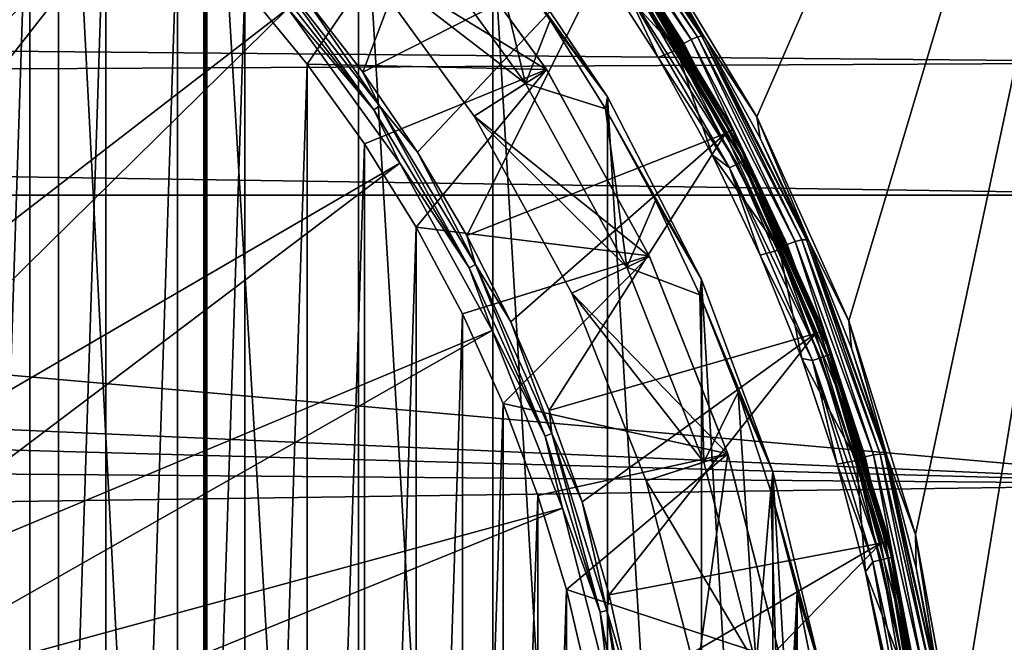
# Model space of a CAD drawing. Header units: metres. Extents: x -139 to 106, y -189 to 40.
# Tile 176 of 256: x -12.07 to -2.34, y 3.32 to 9.47. Entities that reach past the tile are written whole.
import ezdxf

# ---------------------------------------------------------------- set-up
doc = ezdxf.new("R2010")
doc.units = ezdxf.units.M
doc.layers.add('solid_153_ABGANG1_SW0003', color=7, linetype='CONTINUOUS')

msp = doc.modelspace()

# ---------------------------------------------------------------- linework, layer by layer
at = {"layer": 'solid_153_ABGANG1_SW0003'}
for points in [[(-5.92886, 10.403165, 130.062897), (-4.784786, 8.510635, 130.062897), (-0.000031, 19.500002, 130.062897)], [(-4.784786, 8.510635, 130.062897), (-3.877173, 6.494001, 130.062897), (-0.000031, 19.500002, 130.062897)], [(-3.877173, 6.494001, 130.062897), (-3.219255, 4.38267, 130.062897), (-0.000031, 19.500002, 130.062897)], [(-3.219255, 4.38267, 130.062897), (-2.820628, 2.20743, 130.062897), (-0.000031, 19.500002, 130.062897)], [(-2.820628, 2.20743, 130.062897), (0.000017, -19.499998, 130.062897), (-0.000031, 19.500002, 130.062897)], [(-13.218238, -15.252704, 130.062897), (-11.682323, -14.365943, 130.062897), (-13.218238, 15.252704, 130.062897)], [(-11.682323, -14.365943, 130.062897), (-11.682323, 14.365943, 130.062897), (-13.218238, 15.252704, 130.062897)], [(-11.682323, 14.365943, 130.062897), (-10.246371, -13.325046, 130.062897), (-10.246371, 13.325046, 130.062897)], [(-11.682323, -14.365943, 130.062897), (-10.246371, -13.325046, 130.062897), (-11.682323, 14.365943, 130.062897)], [(-10.231176, -13.312245, 130.062897), (-10.231176, 13.312245, 130.062897), (-10.246371, 13.325046, 130.062897)], [(-10.231176, -13.312245, 130.062897), (-10.246371, 13.325046, 130.062897), (-10.246371, -13.325046, 130.062897)], [(-10.216487, -13.298868, 130.062897), (-10.216487, 13.298868, 130.062897), (-10.231176, 13.312245, 130.062897)], [(-10.231176, -13.312245, 130.062897), (-10.216487, -13.298868, 130.062897), (-10.231176, 13.312245, 130.062897)], [(-8.718776, -11.929554, 130.062897), (-10.216487, 13.298868, 130.062897), (-10.216487, -13.298868, 130.062897)], [(-8.718765, 11.929543, 130.062897), (-10.216487, 13.298868, 130.062897), (-8.718776, -11.929554, 130.062897)], [(-12.756227, -12.338602, 138.059265), (-12.756201, 12.338585, 138.059265), (-11.966733, 11.772857, 138.059265)], [(-16.016539, 5.625669, 139.313675), (-10.71147, 10.956648, 139.166046), (-12.165833, 12.159802, 139.166046)], [(-9.261975, 9.710915, 139.078278), (-8.675385, 8.954688, 139.078278), (-7.555604, 11.911103, 136.350754)], [(-8.718765, 11.929543, 130.062897), (-8.718776, -11.929554, 130.062897), (-7.393582, -10.392637, 130.062897)], [(-8.718765, 11.929543, 130.062897), (-7.393582, -10.392637, 130.062897), (-7.39358, 10.392635, 130.062897)], [(-8.675385, 8.954688, 139.078278), (-6.217908, 10.203663, 136.350754), (-7.555604, 11.911103, 136.350754)], [(-12.756227, -12.338602, 138.059265), (-11.966733, 11.772857, 138.059265), (-11.966749, -11.772869, 138.059265)], [(-11.966749, -11.772869, 138.059265), (-11.966733, 11.772857, 138.059265), (-11.216167, 11.156889, 138.059265)], [(-11.966749, -11.772869, 138.059265), (-11.216167, 11.156889, 138.059265), (-11.21619, -11.156908, 138.059265)], [(-11.21619, -11.156908, 138.059265), (-11.216167, 11.156889, 138.059265), (-10.50741, 10.493062, 138.059265)], [(-6.700791, 11.128879, 134.206772), (-6.768979, 11.081347, 134.248535), (-5.507679, 9.236074, 134.248535)], [(-6.643321, 11.162889, 134.141617), (-6.700791, 11.128879, 134.206772), (-5.434024, 9.27462, 134.206772)], [(-5.434024, 9.27462, 134.206772), (-6.700791, 11.128879, 134.206772), (-5.507679, 9.236074, 134.248535)], [(-5.372572, 9.300896, 134.141617), (-6.599452, 11.176718, 134.059311), (-6.643321, 11.162889, 134.141617)], [(-5.372572, 9.300896, 134.141617), (-6.643321, 11.162889, 134.141617), (-5.434024, 9.27462, 134.206772)], [(-6.599452, 11.176718, 134.059311), (-5.32692, 9.308503, 134.059311), (-6.570857, 11.165727, 133.968124)], [(-5.372572, 9.300896, 134.141617), (-5.32692, 9.308503, 134.059311), (-6.599452, 11.176718, 134.059311)], [(-5.32692, 9.308503, 134.059311), (-5.905974, 10.249069, 133.968124), (-6.570857, 11.165727, 133.968124)], [(-5.507679, 9.236074, 134.248535), (-6.768979, 11.081347, 134.248535), (-6.82735, 11.007015, 134.262894)], [(-6.352207, 10.024548, 134.262894), (-5.576729, 9.172784, 134.262894), (-6.82735, 11.007015, 134.262894)], [(-5.507679, 9.236074, 134.248535), (-6.82735, 11.007015, 134.262894), (-5.576729, 9.172784, 134.262894)], [(-15.374779, 4.983908, 139.313675), (-10.71147, 10.956648, 139.166046), (-16.016539, 5.625669, 139.313675)], [(-15.374779, 4.983908, 139.313675), (-9.41937, 9.580701, 139.166046), (-10.71147, 10.956648, 139.166046)], [(-9.227601, 9.033732, 138.059265), (-9.843558, 9.784279, 138.059265), (-8.099729, 10.681243, 135.871902)], [(-9.227601, 9.033732, 138.059265), (-8.099729, 10.681243, 135.871902), (-6.862259, 8.979771, 135.871658)], [(-6.85921, 8.974969, 135.262589), (-8.095668, 10.676337, 135.262527), (-8.749312, 10.135073, 135.035141)], [(-6.862259, 8.979771, 135.871658), (-8.099729, 10.681243, 135.871902), (-8.095668, 10.676337, 135.262527)], [(-6.862259, 8.979771, 135.871658), (-8.095668, 10.676337, 135.262527), (-6.85921, 8.974969, 135.262589)], [(-8.749312, 10.135073, 134.8629), (-8.286995, 10.517515, 134.262894), (-7.069078, 8.841205, 134.262894)], [(-7.069078, 8.841205, 134.262894), (-8.286995, 10.517515, 134.262894), (-7.42415, 10.306557, 134.262894)], [(-11.21619, -11.156908, 138.059265), (-10.50741, 10.493062, 138.059265), (-10.507421, -10.493073, 138.059265)], [(-10.507421, -10.493073, 138.059265), (-10.50741, 10.493062, 138.059265), (-9.843558, 9.784279, 138.059265)], [(-65.882683, 9.652032, 53.293533), (0, 10.365438, 53.321098), (0, 9.047157, 53.310078)], [(-7.42415, 10.306557, 134.262894), (-7.39358, 10.392635, 130.062897), (-6.259545, 8.709737, 130.062897)], [(-7.39358, 10.392635, 130.062897), (-7.393582, -10.392637, 130.062897), (-6.259542, -8.709731, 130.062897)], [(-7.39358, 10.392635, 130.062897), (-6.259542, -8.709731, 130.062897), (-6.259545, 8.709737, 130.062897)], [(-5.299238, 9.292931, 133.968124), (-4.784786, 8.510635, 130.062897), (-5.92886, 10.403165, 130.062897)], [(-5.299238, 9.292931, 133.968124), (-5.92886, 10.403165, 130.062897), (-5.905974, 10.249069, 133.968124)], [(-6.825543, 9.466417, 134.262894), (-7.42415, 10.306557, 134.262894), (-6.259545, 8.709737, 130.062897)], [(-7.069078, 8.841205, 134.262894), (-7.42415, 10.306557, 134.262894), (-6.825543, 9.466417, 134.262894)], [(-6.178699, 10.230715, 136.288696), (-6.217908, 10.203663, 136.350754), (-5.095775, 8.347429, 136.350754)], [(-5.053589, 8.369556, 136.288696), (-6.154001, 10.247762, 136.216278), (-6.178699, 10.230715, 136.288696)], [(-5.053589, 8.369556, 136.288696), (-6.178699, 10.230715, 136.288696), (-5.095775, 8.347429, 136.350754)], [(-6.154001, 10.247762, 136.216278), (-5.027018, 8.383503, 136.216278), (-6.145597, 10.25358, 136.138626)], [(-5.053589, 8.369556, 136.288696), (-5.027018, 8.383503, 136.216278), (-6.154001, 10.247762, 136.216278)], [(-5.932087, 9.910617, 134.470459), (-6.145597, 10.25358, 134.562897), (-5.017973, 8.388266, 134.562897)], [(-5.017973, 8.388267, 136.138626), (-5.017973, 8.388266, 134.562897), (-6.145597, 10.25358, 134.562897)], [(-6.145597, 10.25358, 136.138626), (-5.017973, 8.388267, 136.138626), (-6.145597, 10.25358, 134.562897)], [(-5.027018, 8.383503, 136.216278), (-5.017973, 8.388267, 136.138626), (-6.145597, 10.25358, 136.138626)], [(-5.32692, 9.308503, 134.059311), (-5.299238, 9.292931, 133.968124), (-5.905974, 10.249069, 133.968124)], [(-7.575691, 8.519736, 134.8629), (-8.749312, 10.135073, 134.8629), (-7.069078, 8.841205, 134.262894)], [(-8.749312, 10.135073, 135.035141), (-8.749312, 10.135073, 134.8629), (-7.575691, 8.519736, 134.8629)], [(-7.575691, 8.519736, 135.035141), (-8.749312, 10.135073, 135.035141), (-7.575691, 8.519736, 134.8629)], [(-6.85921, 8.974969, 135.262589), (-8.749312, 10.135073, 135.035141), (-7.575691, 8.519736, 135.035141)], [(-8.675385, 8.954688, 139.078278), (-8.137437, 8.163121, 139.078278), (-6.217908, 10.203663, 136.350754)], [(-8.137437, 8.163121, 139.078278), (-7.650253, 7.339338, 139.078278), (-6.217908, 10.203663, 136.350754)], [(-7.650253, 7.339338, 139.078278), (-5.095775, 8.347429, 136.350754), (-6.217908, 10.203663, 136.350754)], [(-8.569128, 8.58072, 139.154526), (-9.641936, 10.062763, 139.124588), (-9.694058, 10.016586, 139.154526)], [(-9.641936, 10.062763, 139.124588), (-8.511821, 8.620276, 139.124588), (-9.261975, 9.710915, 139.078278)], [(-8.569128, 8.58072, 139.154526), (-8.511821, 8.620276, 139.124588), (-9.641936, 10.062763, 139.124588)], [(-6.352207, 10.024548, 134.262894), (-5.759348, 9.097877, 134.262894), (-5.576729, 9.172784, 134.262894)], [(-6.093085, 9.804727, 134.277573), (-5.759348, 9.097877, 134.262894), (-6.352207, 10.024548, 134.262894)], [(-8.569128, 8.58072, 139.154526), (-9.694058, 10.016586, 139.154526), (-9.41937, 9.580701, 139.166046)], [(-4.980821, 8.045359, 134.320236), (-6.093085, 9.804727, 134.277573), (-6.023149, 9.850724, 134.320236)], [(-6.023149, 9.850724, 134.320236), (-5.967669, 9.887214, 134.386703), (-4.92148, 8.075161, 134.386703)], [(-4.980821, 8.045359, 134.320236), (-6.023149, 9.850724, 134.320236), (-4.92148, 8.075161, 134.386703)], [(-5.967669, 9.887214, 134.386703), (-5.932087, 9.910617, 134.470459), (-4.883421, 8.094275, 134.470459)], [(-4.92148, 8.075161, 134.386703), (-5.967669, 9.887214, 134.386703), (-4.883421, 8.094275, 134.470459)], [(-4.883421, 8.094275, 134.470459), (-5.932087, 9.910617, 134.470459), (-5.017973, 8.388266, 134.562897)], [(-10.507421, -10.493073, 138.059265), (-9.843558, 9.784279, 138.059265), (-9.843574, -9.784297, 138.059265)], [(-9.843574, -9.784297, 138.059265), (-9.843558, 9.784279, 138.059265), (-9.227601, 9.033732, 138.059265)], [(-6.093085, 9.804727, 134.277573), (-5.055624, 8.007792, 134.277573), (-5.759348, 9.097877, 134.262894)], [(-4.980821, 8.045359, 134.320236), (-5.055624, 8.007792, 134.277573), (-6.093085, 9.804727, 134.277573)], [(-65.147202, 8.711328, 53.335121), (-65.882683, 9.652032, 53.293533), (0, 9.047157, 53.310078)], [(-8.511821, 8.620276, 139.124588), (-8.675385, 8.954688, 139.078278), (-9.261975, 9.710915, 139.078278)], [(-14.815052, 4.26947, 139.313675), (-9.41937, 9.580701, 139.166046), (-15.374779, 4.983908, 139.313675)], [(-14.815052, 4.26947, 139.313675), (-8.309909, 8.05366, 139.166046), (-9.41937, 9.580701, 139.166046)], [(-8.569128, 8.58072, 139.154526), (-9.41937, 9.580701, 139.166046), (-8.309909, 8.05366, 139.166046)], [(-7.069078, 8.841205, 134.262894), (-6.825543, 9.466417, 134.262894), (-6.278822, 8.591547, 134.262894)], [(-6.278822, 8.591547, 134.262894), (-6.825543, 9.466417, 134.262894), (-6.259545, 8.709737, 130.062897)], [(-5.434024, 9.27462, 134.206772), (-5.507679, 9.236074, 134.248535), (-4.484293, 7.24897, 134.248535)], [(-5.372572, 9.300896, 134.141617), (-5.434024, 9.27462, 134.206772), (-4.406348, 7.277909, 134.206772)], [(-4.406348, 7.277909, 134.206772), (-5.434024, 9.27462, 134.206772), (-4.484293, 7.24897, 134.248535)], [(-4.341948, 7.295994, 134.141617), (-5.32692, 9.308503, 134.059311), (-5.372572, 9.300896, 134.141617)], [(-4.341948, 7.295994, 134.141617), (-5.372572, 9.300896, 134.141617), (-4.406348, 7.277909, 134.206772)], [(-5.32692, 9.308503, 134.059311), (-4.295384, 7.297162, 134.059311), (-5.299238, 9.292931, 133.968124)], [(-4.341948, 7.295994, 134.141617), (-4.295384, 7.297162, 134.059311), (-5.32692, 9.308503, 134.059311)], [(-4.752985, 8.300994, 133.968124), (-4.784786, 8.510635, 130.062897), (-5.299238, 9.292931, 133.968124)], [(-4.295384, 7.297162, 134.059311), (-4.752985, 8.300994, 133.968124), (-5.299238, 9.292931, 133.968124)], [(-5.759348, 9.097877, 134.262894), (-5.225026, 8.13625, 134.262894), (-5.576729, 9.172784, 134.262894)], [(-4.484293, 7.24897, 134.248535), (-5.507679, 9.236074, 134.248535), (-5.576729, 9.172784, 134.262894)], [(-5.225026, 8.13625, 134.262894), (-4.562188, 7.19824, 134.262894), (-5.576729, 9.172784, 134.262894)], [(-4.484293, 7.24897, 134.248535), (-5.576729, 9.172784, 134.262894), (-4.562188, 7.19824, 134.262894)], [(-65.147202, 8.711328, 53.335121), (0, 9.047157, 53.310078), (0, 7.738883, 53.472565)], [(-5.055624, 8.007792, 134.277573), (-5.225026, 8.13625, 134.262894), (-5.759348, 9.097877, 134.262894)], [(-9.843574, -9.784297, 138.059265), (-9.227601, 9.033732, 138.059265), (-9.22761, -9.033743, 138.059265)], [(-9.22761, -9.033743, 138.059265), (-9.227601, 9.033732, 138.059265), (-8.661869, 8.244256, 138.059265)], [(-8.661869, 8.244256, 138.059265), (-9.227601, 9.033732, 138.059265), (-6.862259, 8.979771, 135.871658)], [(-8.511821, 8.620276, 139.124588), (-8.137437, 8.163121, 139.078278), (-8.675385, 8.954688, 139.078278)], [(-8.149197, 7.419813, 138.059265), (-8.661869, 8.244256, 138.059265), (-6.862259, 8.979771, 135.871658)], [(-8.149197, 7.419813, 138.059265), (-6.862259, 8.979771, 135.871658), (-5.847834, 7.136577, 135.871384)], [(-5.845732, 7.132114, 135.26265), (-6.85921, 8.974969, 135.262589), (-7.575691, 8.519736, 135.035141)], [(-5.847834, 7.136577, 135.871384), (-6.862259, 8.979771, 135.871658), (-6.85921, 8.974969, 135.262589)], [(-5.847834, 7.136577, 135.871384), (-6.85921, 8.974969, 135.262589), (-5.845732, 7.132114, 135.26265)], [(-7.575691, 8.519736, 134.8629), (-7.069078, 8.841205, 134.262894), (-6.070856, 7.02547, 134.262894)], [(-6.070856, 7.02547, 134.262894), (-7.069078, 8.841205, 134.262894), (-6.278822, 8.591547, 134.262894)], [(-32.2388, 7.738884, 53.472565), (-65.147202, 8.711328, 53.335121), (0, 7.738883, 53.472565)], [(-6.278822, 8.591547, 134.262894), (-6.259545, 8.709737, 130.062897), (-5.332591, 6.904489, 130.062897)], [(-6.259545, 8.709737, 130.062897), (-6.259542, -8.709731, 130.062897), (-5.332585, -6.904475, 130.062897)], [(-6.259545, 8.709737, 130.062897), (-5.332585, -6.904475, 130.062897), (-5.332591, 6.904489, 130.062897)], [(-7.625475, 7.019727, 139.154526), (-8.511821, 8.620276, 139.124588), (-8.569128, 8.58072, 139.154526)], [(-7.625475, 7.019727, 139.154526), (-8.569128, 8.58072, 139.154526), (-8.309909, 8.05366, 139.166046)], [(-8.511821, 8.620276, 139.124588), (-7.563817, 7.052088, 139.124588), (-8.137437, 8.163121, 139.078278)], [(-7.625475, 7.019727, 139.154526), (-7.563817, 7.052088, 139.124588), (-8.511821, 8.620276, 139.124588)], [(-5.786042, 7.685236, 134.262894), (-6.278822, 8.591547, 134.262894), (-5.332591, 6.904489, 130.062897)], [(-6.070856, 7.02547, 134.262894), (-6.278822, 8.591547, 134.262894), (-5.786042, 7.685236, 134.262894)], [(-6.613762, 6.770029, 134.8629), (-7.575691, 8.519736, 134.8629), (-6.070856, 7.02547, 134.262894)], [(-7.575691, 8.519736, 135.035141), (-7.575691, 8.519736, 134.8629), (-6.613762, 6.770029, 134.8629)], [(-6.613762, 6.770029, 135.035141), (-7.575691, 8.519736, 135.035141), (-6.613762, 6.770029, 134.8629)], [(-5.845732, 7.132114, 135.26265), (-7.575691, 8.519736, 135.035141), (-6.613762, 6.770029, 135.035141)], [(-4.26932, 7.277081, 133.968124), (-3.877173, 6.494001, 130.062897), (-4.784786, 8.510635, 130.062897)], [(-4.26932, 7.277081, 133.968124), (-4.784786, 8.510635, 130.062897), (-4.752985, 8.300994, 133.968124)], [(-5.053589, 8.369556, 136.288696), (-5.095775, 8.347429, 136.350754), (-4.205567, 6.369472, 136.350754)], [(-4.161021, 6.386352, 136.288696), (-5.027018, 8.383503, 136.216278), (-5.053589, 8.369556, 136.288696)], [(-4.161021, 6.386352, 136.288696), (-5.053589, 8.369556, 136.288696), (-4.205567, 6.369472, 136.350754)], [(-5.027018, 8.383503, 136.216278), (-4.132962, 6.396993, 136.216278), (-5.017973, 8.388267, 136.138626)], [(-4.161021, 6.386352, 136.288696), (-4.132962, 6.396993, 136.216278), (-5.027018, 8.383503, 136.216278)], [(-5.017973, 8.388267, 136.138626), (-4.12341, 6.400632, 136.138626), (-5.017973, 8.388266, 134.562897)], [(-4.132962, 6.396993, 136.216278), (-4.12341, 6.400632, 136.138626), (-5.017973, 8.388267, 136.138626)], [(-4.883421, 8.094275, 134.470459), (-5.017973, 8.388266, 134.562897), (-4.123409, 6.400632, 134.562897)], [(-4.12341, 6.400632, 136.138626), (-4.123409, 6.400632, 134.562897), (-5.017973, 8.388266, 134.562897)], [(-7.650253, 7.339338, 139.078278), (-7.215755, 6.48659, 139.078278), (-5.095775, 8.347429, 136.350754)], [(-7.215755, 6.48659, 139.078278), (-6.83566, 5.608243, 139.078278), (-5.095775, 8.347429, 136.350754)], [(-6.83566, 5.608243, 139.078278), (-4.205567, 6.369472, 136.350754), (-5.095775, 8.347429, 136.350754)], [(-4.295384, 7.297162, 134.059311), (-4.26932, 7.277081, 133.968124), (-4.752985, 8.300994, 133.968124)], [(-9.22761, -9.033743, 138.059265), (-8.661869, 8.244256, 138.059265), (-8.66188, -8.244271, 138.059265)], [(-8.66188, -8.244271, 138.059265), (-8.661869, 8.244256, 138.059265), (-8.149197, 7.419813, 138.059265)], [(-7.563817, 7.052088, 139.124588), (-7.650253, 7.339338, 139.078278), (-8.137437, 8.163121, 139.078278)], [(-5.225026, 8.13625, 134.262894), (-4.751321, 7.143413, 134.262894), (-4.562188, 7.19824, 134.262894)], [(-5.055624, 8.007792, 134.277573), (-4.751321, 7.143413, 134.262894), (-5.225026, 8.13625, 134.262894)], [(-4.980821, 8.045359, 134.320236), (-4.92148, 8.075161, 134.386703), (-4.092731, 6.153905, 134.386703)], [(-4.92148, 8.075161, 134.386703), (-4.883421, 8.094275, 134.470459), (-4.052711, 6.168471, 134.470459)], [(-4.092731, 6.153905, 134.386703), (-4.92148, 8.075161, 134.386703), (-4.052711, 6.168471, 134.470459)], [(-4.052711, 6.168471, 134.470459), (-4.883421, 8.094275, 134.470459), (-4.123409, 6.400632, 134.562897)], [(-14.345523, 3.492774, 139.313675), (-8.309909, 8.05366, 139.166046), (-14.815052, 4.26947, 139.313675)], [(-14.345523, 3.492774, 139.313675), (-7.400587, 6.399609, 139.166046), (-8.309909, 8.05366, 139.166046)], [(-7.625475, 7.019727, 139.154526), (-8.309909, 8.05366, 139.166046), (-7.400587, 6.399609, 139.166046)], [(-4.15513, 6.131194, 134.320236), (-5.055624, 8.007792, 134.277573), (-4.980821, 8.045359, 134.320236)], [(-5.055624, 8.007792, 134.277573), (-4.233789, 6.102564, 134.277573), (-4.751321, 7.143413, 134.262894)], [(-4.15513, 6.131194, 134.320236), (-4.233789, 6.102564, 134.277573), (-5.055624, 8.007792, 134.277573)], [(-4.15513, 6.131194, 134.320236), (-4.980821, 8.045359, 134.320236), (-4.092731, 6.153905, 134.386703)], [(0, 4.881602, 54.092163), (-64.477592, 7.738883, 53.472565), (-32.2388, 7.738884, 53.472565)], [(0, 4.881602, 54.092163), (-63.85775, 6.654407, 53.693241), (-64.477592, 7.738883, 53.472565)], [(0, 4.881602, 54.092163), (-32.2388, 7.738884, 53.472565), (0, 7.738883, 53.472565)], [(-6.070856, 7.02547, 134.262894), (-5.786042, 7.685236, 134.262894), (-5.348992, 6.750769, 134.262894)], [(-5.348992, 6.750769, 134.262894), (-5.786042, 7.685236, 134.262894), (-5.332591, 6.904489, 130.062897)], [(-8.66188, -8.244271, 138.059265), (-8.149197, 7.419813, 138.059265), (-8.149203, -7.419823, 138.059265)], [(-8.149203, -7.419823, 138.059265), (-8.149197, 7.419813, 138.059265), (-7.691325, 6.563193, 138.059265)], [(-7.691325, 6.563193, 138.059265), (-8.149197, 7.419813, 138.059265), (-5.847834, 7.136577, 135.871384)], [(-7.563817, 7.052088, 139.124588), (-7.215755, 6.48659, 139.078278), (-7.650253, 7.339338, 139.078278)], [(-4.341948, 7.295994, 134.141617), (-4.406348, 7.277909, 134.206772), (-3.633546, 5.169413, 134.206772)], [(-3.567283, 5.178988, 134.141617), (-4.295384, 7.297162, 134.059311), (-4.341948, 7.295994, 134.141617)], [(-3.567283, 5.178988, 134.141617), (-4.341948, 7.295994, 134.141617), (-3.633546, 5.169413, 134.206772)], [(-4.295384, 7.297162, 134.059311), (-3.520706, 5.173618, 134.059311), (-4.26932, 7.277081, 133.968124)], [(-3.567283, 5.178988, 134.141617), (-3.520706, 5.173618, 134.059311), (-4.295384, 7.297162, 134.059311)], [(-4.751321, 7.143413, 134.262894), (-4.340002, 6.123075, 134.262894), (-4.562188, 7.19824, 134.262894)], [(-3.714534, 5.150547, 134.248535), (-4.484293, 7.24897, 134.248535), (-4.562188, 7.19824, 134.262894)], [(-4.340002, 6.123075, 134.262894), (-3.799305, 5.113869, 134.262894), (-4.562188, 7.19824, 134.262894)], [(-3.714534, 5.150547, 134.248535), (-4.562188, 7.19824, 134.262894), (-3.799305, 5.113869, 134.262894)], [(-4.406348, 7.277909, 134.206772), (-4.484293, 7.24897, 134.248535), (-3.714534, 5.150547, 134.248535)], [(-3.633546, 5.169413, 134.206772), (-4.406348, 7.277909, 134.206772), (-3.714534, 5.150547, 134.248535)], [(-3.850106, 6.225136, 133.968124), (-3.877173, 6.494001, 130.062897), (-4.26932, 7.277081, 133.968124)], [(-3.520706, 5.173618, 134.059311), (-3.850106, 6.225136, 133.968124), (-4.26932, 7.277081, 133.968124)], [(-7.290661, 5.678913, 138.059265), (-7.691325, 6.563193, 138.059265), (-5.847834, 7.136577, 135.871384)], [(-7.290661, 5.678913, 138.059265), (-5.847834, 7.136577, 135.871384), (-5.072461, 5.180725, 135.871109)], [(-5.071108, 5.176567, 135.262726), (-5.845732, 7.132114, 135.26265), (-6.613762, 6.770029, 135.035141)], [(-5.072461, 5.180725, 135.871109), (-5.847834, 7.136577, 135.871384), (-5.845732, 7.132114, 135.26265)], [(-5.072461, 5.180725, 135.871109), (-5.845732, 7.132114, 135.26265), (-5.071108, 5.176567, 135.262726)], [(-4.233789, 6.102564, 134.277573), (-4.340002, 6.123075, 134.262894), (-4.751321, 7.143413, 134.262894)], [(-6.876859, 5.35637, 139.154526), (-7.563817, 7.052088, 139.124588), (-7.625475, 7.019727, 139.154526)], [(-6.876859, 5.35637, 139.154526), (-7.625475, 7.019727, 139.154526), (-7.400587, 6.399609, 139.166046)], [(-7.563817, 7.052088, 139.124588), (-6.81175, 5.381063, 139.124588), (-7.215755, 6.48659, 139.078278)], [(-6.876859, 5.35637, 139.154526), (-6.81175, 5.381063, 139.124588), (-7.563817, 7.052088, 139.124588)], [(-6.613762, 6.770029, 134.8629), (-6.070856, 7.02547, 134.262894), (-5.308061, 5.098917, 134.262894)], [(-5.308061, 5.098917, 134.262894), (-6.070856, 7.02547, 134.262894), (-5.348992, 6.750769, 134.262894)], [(-5.348992, 6.750769, 134.262894), (-5.332591, 6.904489, 130.062897), (-4.625736, 5.00225, 130.062897)], [(-5.332591, 6.904489, 130.062897), (-5.332585, -6.904475, 130.062897), (-4.62573, -5.00223, 130.062897)], [(-5.332591, 6.904489, 130.062897), (-4.62573, -5.00223, 130.062897), (-4.625736, 5.00225, 130.062897)], [(-5.878699, 4.913524, 134.8629), (-6.613762, 6.770029, 134.8629), (-5.308061, 5.098917, 134.262894)], [(-6.613762, 6.770029, 135.035141), (-6.613762, 6.770029, 134.8629), (-5.878699, 4.913524, 134.8629)], [(-5.878699, 4.913524, 135.035141), (-6.613762, 6.770029, 135.035141), (-5.878699, 4.913524, 134.8629)], [(-5.071108, 5.176567, 135.262726), (-6.613762, 6.770029, 135.035141), (-5.878699, 4.913524, 135.035141)], [(-4.969258, 5.791542, 134.262894), (-5.348992, 6.750769, 134.262894), (-4.625736, 5.00225, 130.062897)], [(-5.308061, 5.098917, 134.262894), (-5.348992, 6.750769, 134.262894), (-4.969258, 5.791542, 134.262894)], [(0, 4.881602, 54.092163), (-63.316467, 5.397479, 53.972359), (-63.85775, 6.654407, 53.693241)], [(-8.149203, -7.419823, 138.059265), (-7.691325, 6.563193, 138.059265), (-7.691331, -6.563205, 138.059265)], [(-7.691331, -6.563205, 138.059265), (-7.691325, 6.563193, 138.059265), (-7.290661, 5.678913, 138.059265)], [(-6.81175, 5.381063, 139.124588), (-6.83566, 5.608243, 139.078278), (-7.215755, 6.48659, 139.078278)], [(-3.496957, 5.14921, 133.968124), (-3.219255, 4.38267, 130.062897), (-3.877173, 6.494001, 130.062897)], [(-3.496957, 5.14921, 133.968124), (-3.877173, 6.494001, 130.062897), (-3.850106, 6.225136, 133.968124)], [(-13.973038, 2.665145, 139.313675), (-7.400587, 6.399609, 139.166046), (-14.345523, 3.492774, 139.313675)], [(-13.973038, 2.665145, 139.313675), (-6.705742, 4.644631, 139.166046), (-7.400587, 6.399609, 139.166046)], [(-6.876859, 5.35637, 139.154526), (-7.400587, 6.399609, 139.166046), (-6.705742, 4.644631, 139.166046)], [(-6.83566, 5.608243, 139.078278), (-6.511467, 4.707762, 139.078278), (-4.205567, 6.369472, 136.350754)], [(-6.511467, 4.707762, 139.078278), (-6.244455, 3.788702, 139.078278), (-4.205567, 6.369472, 136.350754)], [(-6.244455, 3.788702, 139.078278), (-3.560266, 4.298634, 136.350754), (-4.205567, 6.369472, 136.350754)], [(-4.161021, 6.386352, 136.288696), (-4.205567, 6.369472, 136.350754), (-3.560266, 4.298634, 136.350754)], [(-3.51401, 4.310019, 136.288696), (-4.132962, 6.396993, 136.216278), (-4.161021, 6.386352, 136.288696)], [(-3.51401, 4.310019, 136.288696), (-4.161021, 6.386352, 136.288696), (-3.560266, 4.298634, 136.350754)], [(-4.132962, 6.396993, 136.216278), (-3.484873, 4.317202, 136.216278), (-4.12341, 6.400632, 136.138626)], [(-3.51401, 4.310019, 136.288696), (-3.484873, 4.317202, 136.216278), (-4.132962, 6.396993, 136.216278)], [(-4.12341, 6.400632, 136.138626), (-3.474951, 4.319664, 136.138626), (-4.123409, 6.400632, 134.562897)], [(-3.484873, 4.317202, 136.216278), (-3.474951, 4.319664, 136.138626), (-4.12341, 6.400632, 136.138626)], [(-4.052711, 6.168471, 134.470459), (-4.123409, 6.400632, 134.562897), (-3.474951, 4.319663, 134.562897)], [(-3.474951, 4.319664, 136.138626), (-3.474951, 4.319663, 134.562897), (-4.123409, 6.400632, 134.562897)], [(-3.520706, 5.173618, 134.059311), (-3.496957, 5.14921, 133.968124), (-3.850106, 6.225136, 133.968124)], [(-3.557244, 4.134115, 134.320236), (-4.233789, 6.102564, 134.277573), (-4.15513, 6.131194, 134.320236)], [(-4.15513, 6.131194, 134.320236), (-4.092731, 6.153905, 134.386703), (-3.49263, 4.149429, 134.386703)], [(-3.557244, 4.134115, 134.320236), (-4.15513, 6.131194, 134.320236), (-3.49263, 4.149429, 134.386703)], [(-4.092731, 6.153905, 134.386703), (-4.052711, 6.168471, 134.470459), (-3.45119, 4.15925, 134.470459)], [(-3.49263, 4.149429, 134.386703), (-4.092731, 6.153905, 134.386703), (-3.45119, 4.15925, 134.470459)], [(-3.45119, 4.15925, 134.470459), (-4.052711, 6.168471, 134.470459), (-3.474951, 4.319663, 134.562897)], [(-4.340002, 6.123075, 134.262894), (-3.992707, 5.079294, 134.262894), (-3.799305, 5.113869, 134.262894)], [(-4.233789, 6.102564, 134.277573), (-3.992707, 5.079294, 134.262894), (-4.340002, 6.123075, 134.262894)], [(-4.233789, 6.102564, 134.277573), (-3.638695, 4.114811, 134.277573), (-3.992707, 5.079294, 134.262894)], [(-3.557244, 4.134115, 134.320236), (-3.638695, 4.114811, 134.277573), (-4.233789, 6.102564, 134.277573)], [(-4.792731, 3.091907, 134.262894), (-5.308061, 5.098917, 134.262894), (-4.969258, 5.791542, 134.262894)], [(-4.648269, 4.811156, 134.262894), (-4.969258, 5.791542, 134.262894), (-4.625736, 5.00225, 130.062897)], [(-4.792731, 3.091907, 134.262894), (-4.969258, 5.791542, 134.262894), (-4.648269, 4.811156, 134.262894)], [(-7.691331, -6.563205, 138.059265), (-7.290661, 5.678913, 138.059265), (-7.290666, -5.678923, 138.059265)], [(-7.290666, -5.678923, 138.059265), (-7.290661, 5.678913, 138.059265), (-6.948523, 4.769869, 138.059265)], [(-6.948523, 4.769869, 138.059265), (-7.290661, 5.678913, 138.059265), (-5.072461, 5.180725, 135.871109)], [(-6.81175, 5.381063, 139.124588), (-6.511467, 4.707762, 139.078278), (-6.83566, 5.608243, 139.078278)], [(0, 4.881602, 54.092163), (-62.888771, 3.993055, 54.30415), (-63.316467, 5.397479, 53.972359)], [(-6.334197, 3.614906, 139.154526), (-6.81175, 5.381063, 139.124588), (-6.876859, 5.35637, 139.154526)], [(-6.334197, 3.614906, 139.154526), (-6.876859, 5.35637, 139.154526), (-6.705742, 4.644631, 139.166046)], [(-6.81175, 5.381063, 139.124588), (-6.266586, 3.631571, 139.124588), (-6.511467, 4.707762, 139.078278)], [(-6.334197, 3.614906, 139.154526), (-6.266586, 3.631571, 139.124588), (-6.81175, 5.381063, 139.124588)], [(-6.666698, 3.840823, 138.059265), (-6.948523, 4.769869, 138.059265), (-5.072461, 5.180725, 135.871109)], [(-6.666698, 3.840823, 138.059265), (-5.072461, 5.180725, 135.871109), (-4.548385, 3.14307, 135.870804)], [(-5.071108, 5.176567, 135.262726), (-5.878699, 4.913524, 135.035141), (-5.382103, 2.979483, 135.035141)], [(-4.547555, 3.138726, 135.262787), (-5.071108, 5.176567, 135.262726), (-5.382103, 2.979483, 135.035141)], [(-4.548385, 3.14307, 135.870804), (-5.072461, 5.180725, 135.871109), (-5.071108, 5.176567, 135.262726)], [(-4.548385, 3.14307, 135.870804), (-5.071108, 5.176567, 135.262726), (-4.547555, 3.138726, 135.262787)], [(-3.633546, 5.169413, 134.206772), (-3.714534, 5.150547, 134.248535), (-3.210225, 2.973031, 134.248535)], [(-3.567283, 5.178988, 134.141617), (-3.633546, 5.169413, 134.206772), (-3.127489, 2.981519, 134.206772)], [(-3.127489, 2.981519, 134.206772), (-3.633546, 5.169413, 134.206772), (-3.210225, 2.973031, 134.248535)], [(-3.060481, 2.982407, 134.141617), (-3.520706, 5.173618, 134.059311), (-3.567283, 5.178988, 134.141617)], [(-3.060481, 2.982407, 134.141617), (-3.567283, 5.178988, 134.141617), (-3.127489, 2.981519, 134.206772)], [(-3.520706, 5.173618, 134.059311), (-3.014796, 2.970526, 134.059311), (-3.496957, 5.14921, 133.968124)], [(-3.060481, 2.982407, 134.141617), (-3.014796, 2.970526, 134.059311), (-3.520706, 5.173618, 134.059311)], [(-5.878699, 4.913524, 134.8629), (-5.308061, 5.098917, 134.262894), (-4.792731, 3.091907, 134.262894)], [(-3.992707, 5.079294, 134.262894), (-3.710715, 4.015921, 134.262894), (-3.799305, 5.113869, 134.262894)], [(-3.638695, 4.114811, 134.277573), (-3.710715, 4.015921, 134.262894), (-3.992707, 5.079294, 134.262894)], [(-3.210225, 2.973031, 134.248535), (-3.714534, 5.150547, 134.248535), (-3.799305, 5.113869, 134.262894)], [(-3.710715, 4.015921, 134.262894), (-3.299447, 2.950535, 134.262894), (-3.799305, 5.113869, 134.262894)], [(-3.210225, 2.973031, 134.248535), (-3.799305, 5.113869, 134.262894), (-3.299447, 2.950535, 134.262894)], [(-3.211235, 4.05345, 133.968124), (-3.219255, 4.38267, 130.062897), (-3.496957, 5.14921, 133.968124)], [(-3.014796, 2.970526, 134.059311), (-3.211235, 4.05345, 133.968124), (-3.496957, 5.14921, 133.968124)], [(-4.648269, 4.811156, 134.262894), (-4.625736, 5.00225, 130.062897), (-4.148909, 3.029742, 130.062897)], [(-4.625736, 5.00225, 130.062897), (-4.62573, -5.00223, 130.062897), (-4.148905, -3.029718, 130.062897)], [(-4.625736, 5.00225, 130.062897), (-4.148905, -3.029718, 130.062897), (-4.148909, 3.029742, 130.062897)], [(0, 4.881602, 54.092163), (0, 1.126914, 55.024654), (-62.888771, 3.993055, 54.30415)], [(-5.382103, 2.979483, 134.8629), (-5.878699, 4.913524, 134.8629), (-4.792731, 3.091907, 134.262894)], [(-5.878699, 4.913524, 135.035141), (-5.878699, 4.913524, 134.8629), (-5.382103, 2.979483, 134.8629)], [(-5.382103, 2.979483, 135.035141), (-5.878699, 4.913524, 135.035141), (-5.382103, 2.979483, 134.8629)], [(-7.290666, -5.678923, 138.059265), (-6.948523, 4.769869, 138.059265), (-6.948525, -4.769876, 138.059265)], [(-6.948525, -4.769876, 138.059265), (-6.948523, 4.769869, 138.059265), (-6.666698, 3.840823, 138.059265)], [(-4.533009, 1.036087, 134.262894), (-4.792731, 3.091907, 134.262894), (-4.648269, 4.811156, 134.262894)], [(-4.387156, 3.81307, 134.262894), (-4.648269, 4.811156, 134.262894), (-4.148909, 3.029742, 130.062897)], [(-4.533009, 1.036087, 134.262894), (-4.648269, 4.811156, 134.262894), (-4.387156, 3.81307, 134.262894)], [(-6.266586, 3.631571, 139.124588), (-6.244455, 3.788702, 139.078278), (-6.511467, 4.707762, 139.078278)], [(-13.703028, 1.798652, 139.313675), (-6.705742, 4.644631, 139.166046), (-13.973038, 2.665145, 139.313675)], [(-13.703028, 1.798652, 139.313675), (-6.236333, 2.816405, 139.166046), (-6.705742, 4.644631, 139.166046)], [(-6.334197, 3.614906, 139.154526), (-6.705742, 4.644631, 139.166046), (-6.236333, 2.816405, 139.166046)], [(-2.994039, 2.942074, 133.968124), (-2.820628, 2.20743, 130.062897), (-3.219255, 4.38267, 130.062897)], [(-2.994039, 2.942074, 133.968124), (-3.219255, 4.38267, 130.062897), (-3.211235, 4.05345, 133.968124)], [(-6.244455, 3.788702, 139.078278), (-6.035678, 2.85469, 139.078278), (-3.560266, 4.298634, 136.350754)], [(-6.035678, 2.85469, 139.078278), (-5.88596, 1.909411, 139.078278), (-3.560266, 4.298634, 136.350754)], [(-5.88596, 1.909411, 139.078278), (-3.169281, 2.165112, 136.350754), (-3.560266, 4.298634, 136.350754)], [(-3.51401, 4.310019, 136.288696), (-3.560266, 4.298634, 136.350754), (-3.169281, 2.165112, 136.350754)], [(-3.12199, 2.170838, 136.288696), (-3.484873, 4.317202, 136.216278), (-3.51401, 4.310019, 136.288696)], [(-3.12199, 2.170838, 136.288696), (-3.51401, 4.310019, 136.288696), (-3.169281, 2.165112, 136.350754)], [(-3.484873, 4.317202, 136.216278), (-3.0922, 2.174455, 136.216278), (-3.474951, 4.319664, 136.138626)], [(-3.12199, 2.170838, 136.288696), (-3.0922, 2.174455, 136.216278), (-3.484873, 4.317202, 136.216278)], [(-3.474951, 4.319664, 136.138626), (-3.082054, 2.175704, 136.138626), (-3.474951, 4.319663, 134.562897)], [(-3.0922, 2.174455, 136.216278), (-3.082054, 2.175704, 136.138626), (-3.474951, 4.319664, 136.138626)], [(-3.45119, 4.15925, 134.470459), (-3.474951, 4.319663, 134.562897), (-3.082054, 2.175703, 134.562897)], [(-3.082054, 2.175704, 136.138626), (-3.082054, 2.175703, 134.562897), (-3.474951, 4.319663, 134.562897)], [(-3.638695, 4.114811, 134.277573), (-3.278388, 2.071412, 134.277573), (-3.710715, 4.015921, 134.262894)], [(-3.195247, 2.081129, 134.320236), (-3.638695, 4.114811, 134.277573), (-3.557244, 4.134115, 134.320236)], [(-3.195247, 2.081129, 134.320236), (-3.278388, 2.071412, 134.277573), (-3.638695, 4.114811, 134.277573)], [(-3.557244, 4.134115, 134.320236), (-3.49263, 4.149429, 134.386703), (-3.129292, 2.088838, 134.386703)], [(-3.195247, 2.081129, 134.320236), (-3.557244, 4.134115, 134.320236), (-3.129292, 2.088838, 134.386703)], [(-3.49263, 4.149429, 134.386703), (-3.45119, 4.15925, 134.470459), (-3.086992, 2.093783, 134.470459)], [(-3.129292, 2.088838, 134.386703), (-3.49263, 4.149429, 134.386703), (-3.086992, 2.093783, 134.470459)], [(-3.086992, 2.093783, 134.470459), (-3.45119, 4.15925, 134.470459), (-3.082054, 2.175703, 134.562897)], [(0, 1.126914, 55.024654), (-62.592392, 2.388316, 54.701618), (-62.888771, 3.993055, 54.30415)], [(-3.710715, 4.015921, 134.262894), (-3.495152, 2.937198, 134.262894), (-3.299447, 2.950535, 134.262894)], [(-3.278388, 2.071412, 134.277573), (-3.495152, 2.937198, 134.262894), (-3.710715, 4.015921, 134.262894)], [(-3.014796, 2.970526, 134.059311), (-2.994039, 2.942074, 133.968124), (-3.211235, 4.05345, 133.968124)], [(-6.948525, -4.769876, 138.059265), (-6.666698, 3.840823, 138.059265), (-6.666699, -3.840831, 138.059265)], [(-6.666699, -3.840831, 138.059265), (-6.666698, 3.840823, 138.059265), (-6.446154, 2.894959, 138.059265)], [(-6.446154, 2.894959, 138.059265), (-6.666698, 3.840823, 138.059265), (-4.548385, 3.14307, 135.870804)], [(-4.53301, -1.036103, 134.262894), (-4.387156, 3.81307, 134.262894), (-4.387149, -3.813042, 134.262894)], [(-4.53301, -1.036103, 134.262894), (-4.533009, 1.036087, 134.262894), (-4.387156, 3.81307, 134.262894)], [(-4.186914, 2.801086, 134.262894), (-4.387156, 3.81307, 134.262894), (-4.148909, 3.029742, 130.062897)], [(-4.387149, -3.813042, 134.262894), (-4.387156, 3.81307, 134.262894), (-4.186914, 2.801086, 134.262894)], [(-6.266586, 3.631571, 139.124588), (-6.035678, 2.85469, 139.078278), (-6.244455, 3.788702, 139.078278)], [(-6.005402, 1.820728, 139.154526), (-6.266586, 3.631571, 139.124588), (-6.334197, 3.614906, 139.154526)], [(-6.005402, 1.820728, 139.154526), (-6.334197, 3.614906, 139.154526), (-6.236333, 2.816405, 139.166046)], [(-6.266586, 3.631571, 139.124588), (-5.936275, 1.829122, 139.124588), (-6.035678, 2.85469, 139.078278)], [(-6.005402, 1.820728, 139.154526), (-5.936275, 1.829122, 139.124588), (-6.266586, 3.631571, 139.124588)]]:
    msp.add_3dface(points, dxfattribs=at)

doc.saveas('drawing.dxf')
